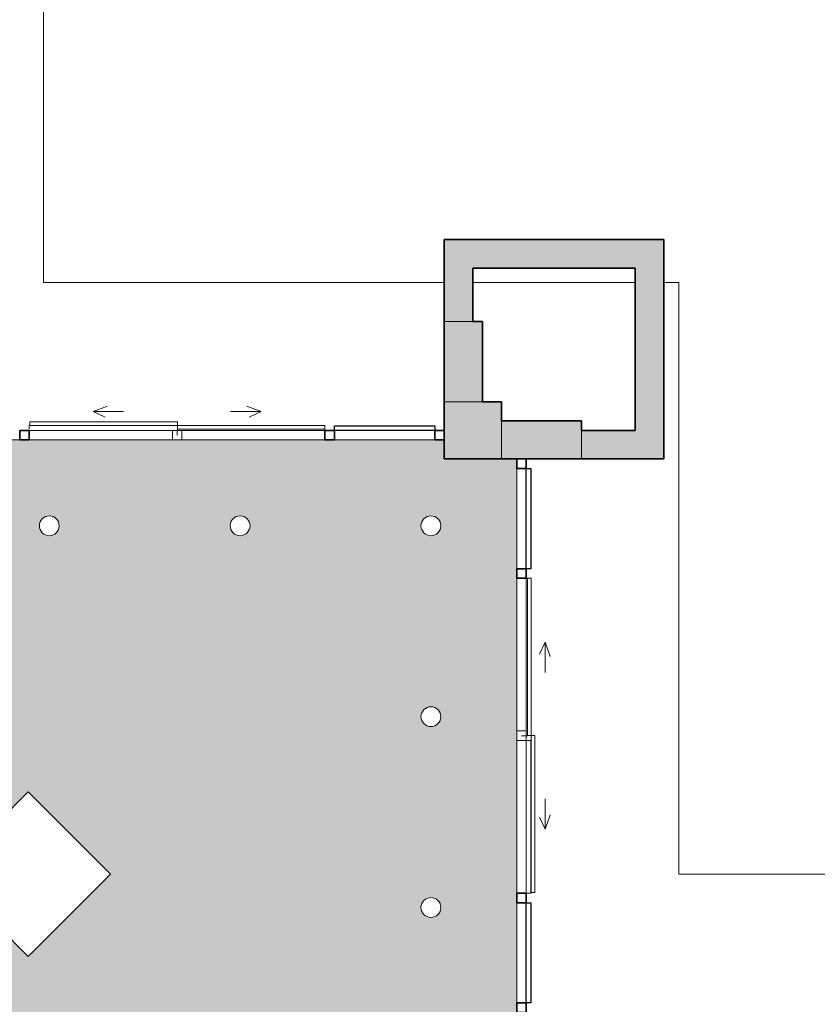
# Model space of a CAD drawing. Header units: metres. Extents: x -31 to 126, y -34 to 31.
# Tile 32 of 104: x -3.9 to 0.28, y 2.33 to 7.49. Entities that reach past the tile are written whole.
import ezdxf

# ---------------------------------------------------------------- set-up
doc = ezdxf.new("R2010")
doc.units = ezdxf.units.M
for name, color, linetype, lineweight in [('A-CLNG', 13, 'Continuous', 18), ('A-CLNG-PATT', 13, 'Continuous', 18), ('A-DOOR', 31, 'Continuous', 18), ('A-FLOR', 192, 'Continuous', 18), ('A-GLAZ-CURT', 52, 'Continuous', 18), ('A-GLAZ-CWMG', 51, 'Continuous', 18), ('A-WALL', 113, 'Continuous', 18), ('A-WALL-PATT', 111, 'Continuous', 35)]:
    doc.layers.add(name, color=color, linetype=linetype, lineweight=lineweight)

# ---------------------------------------------------------------- blocks, each defined once
blk = doc.blocks.new('Parede cortina com vidro duplo CORRER - _PORTA 3-1562657-PLANTA DE TETO E ACÚSTICO')
at = {"layer": 'A-DOOR'}
for p, q in [((-0.4405, 0.1235), (-0.3653, 0.1509)), ((-0.4405, 0.1235), (-0.377, 0.0939)), ((-0.2805, 0.1235), (-0.4405, 0.1235)), ((0.2805, 0.1235), (0.4405, 0.1235)), ((0.4405, 0.1235), (0.3653, 0.1509)), ((0.4405, 0.1235), (0.377, 0.0939)), ((-0.7718, 0.05), (-0.7718, 0.069)), ((-0.7718, 0.069), (0.0016, 0.069)), ((0.0016, 0.069), (0.0016, 0.05)), ((-0.775, 0.0309), (-0.775, 0.05)), ((-0.775, 0.0309), (-0.775, 0.05)), ((0.0016, 0.05), (-0.7718, 0.05)), ((0, 0.0309), (0, 0)), ((0.0016, 0.0309), (0.0016, 0.05)), ((0.0016, 0.05), (0.775, 0.05)), ((0.775, 0.0309), (0.0016, 0.0309)), ((0.775, 0.05), (0.775, 0.0309)), ((0.775, 0.0309), (0.775, 0.0155)), ((0.775, 0), (0.775, 0.0309))]:
    blk.add_line(p, q, dxfattribs=at)
blk = doc.blocks.new('Montante retangular - 50 x 150 mm-161494-PLANTA DE TETO E ACÚSTICO')
at = {"layer": 'A-GLAZ-CWMG', "lineweight": 35}
for p, q in [((0, 0.025), (-0.05, 0.025)), ((-0.05, 0.025), (-0.05, -0.025)), ((0, -0.025), (0, 0.025)), ((-0.05, -0.025), (0, -0.025))]:
    blk.add_line(p, q, dxfattribs=at)
blk = doc.blocks.new('Montante retangular - 50 x 150 mm-679204-PLANTA DE TETO E ACÚSTICO')
at = {"layer": 'A-GLAZ-CWMG'}
blk.add_line((-4.4273, 5.2854), (-3.9023, 5.2854), dxfattribs=at)
blk = doc.blocks.new('Montante retangular - 50 x 150 mm-679206-PLANTA DE TETO E ACÚSTICO')
at = {"layer": 'A-GLAZ-CWMG'}
for p, q in [((-3.8523, 5.3354), (-3.1023, 5.3354)), ((-3.1023, 5.2854), (-3.1023, 5.3354)), ((-3.8523, 5.2854), (-3.1023, 5.2854))]:
    blk.add_line(p, q, dxfattribs=at)
blk = doc.blocks.new('Montante retangular - 50 x 150 mm-161488-PLANTA DE TETO E ACÚSTICO')
at = {"layer": 'A-GLAZ-CWMG', "lineweight": 35}
for p, q in [((0.025, 0.025), (-0.025, 0.025)), ((-0.025, 0.025), (-0.025, -0.025)), ((0.025, -0.025), (0.025, 0.025)), ((-0.025, -0.025), (0.025, -0.025))]:
    blk.add_line(p, q, dxfattribs=at)
blk = doc.blocks.new('Painel do sistema - Envidraçado-679744-PLANTA DE TETO E ACÚSTICO')
at = {"layer": 'A-GLAZ-CURT', "lineweight": 25}
for p, q in [((-0.2625, -0.0495), (-0.2625, -0.0245)), ((-0.2625, -0.0245), (0.2625, -0.0245)), ((0.2625, -0.0495), (-0.2625, -0.0495)), ((0.2625, -0.0245), (0.2625, -0.0495))]:
    blk.add_line(p, q, dxfattribs=at)
blk = doc.blocks.new('Montante retangular - 50 x 150 mm-618080-PLANTA DE TETO E ACÚSTICO')
at = {"layer": 'A-GLAZ-CWMG', "lineweight": 35}
for p, q in [((0, 0.025), (-0.05, 0.025)), ((-0.05, 0.025), (-0.05, -0.025)), ((0, -0.025), (0, 0.025)), ((-0.05, -0.025), (0, -0.025))]:
    blk.add_line(p, q, dxfattribs=at)
blk = doc.blocks.new('Montante retangular - 50 x 150 mm-618083-PLANTA DE TETO E ACÚSTICO')
at = {"layer": 'A-GLAZ-CWMG', "lineweight": 35}
for p, q in [((-0.05, 0.025), (0, 0.025)), ((-0.05, -0.025), (-0.05, 0.025)), ((0, 0.025), (0, -0.025)), ((0, -0.025), (-0.05, -0.025))]:
    blk.add_line(p, q, dxfattribs=at)
blk = doc.blocks.new('Montante retangular - 50 x 150 mm-679740-PLANTA DE TETO E ACÚSTICO')
at = {"layer": 'A-GLAZ-CWMG'}
blk.add_line((-1.2973, 2.3354), (-1.2973, 2.8604), dxfattribs=at)
blk = doc.blocks.new('Montante retangular - 50 x 150 mm-618076-PLANTA DE TETO E ACÚSTICO')
at = {"layer": 'A-GLAZ-CWMG', "lineweight": 35}
for p, q in [((0.025, 0.025), (-0.025, 0.025)), ((-0.025, 0.025), (-0.025, -0.025)), ((0.025, -0.025), (0.025, 0.025)), ((-0.025, -0.025), (0.025, -0.025))]:
    blk.add_line(p, q, dxfattribs=at)
blk = doc.blocks.new('Painel do sistema - Envidraçado-679207-PLANTA DE TETO E ACÚSTICO')
at = {"layer": 'A-GLAZ-CURT', "lineweight": 25}
for p, q in [((-0.2625, 0.0245), (-0.2625, 0.0495)), ((-0.2625, 0.0495), (0.2625, 0.0495)), ((0.2625, 0.0245), (-0.2625, 0.0245)), ((0.2625, 0.0495), (0.2625, 0.0245))]:
    blk.add_line(p, q, dxfattribs=at)
blk = doc.blocks.new('Parede cortina com vidro duplo CORRER - _PORTA 4-1561964-PLANTA DE TETO E ACÚSTICO')
at = {"layer": 'A-DOOR'}
for p, q in [((0, -0.0309), (0, 0)), ((0.825, 0), (0.825, -0.0309)), ((-0.825, -0.0309), (-0.825, -0.05)), ((-0.825, -0.0309), (-0.825, -0.05)), ((0.0016, -0.05), (-0.8218, -0.05)), ((-0.8218, -0.05), (-0.8218, -0.069)), ((0.825, -0.0309), (0.0016, -0.0309)), ((0.0016, -0.0309), (0.0016, -0.05)), ((0.0016, -0.05), (0.825, -0.05)), ((0.0016, -0.069), (0.0016, -0.05)), ((0.825, -0.0309), (0.825, -0.0155)), ((0.825, -0.05), (0.825, -0.0309)), ((-0.8218, -0.069), (0.0016, -0.069)), ((-0.4905, -0.1235), (-0.427, -0.0939)), ((0.4905, -0.1235), (0.427, -0.0939)), ((-0.4905, -0.1235), (-0.4153, -0.1509)), ((-0.3305, -0.1235), (-0.4905, -0.1235)), ((0.3305, -0.1235), (0.4905, -0.1235)), ((0.4905, -0.1235), (0.4153, -0.1509))]:
    blk.add_line(p, q, dxfattribs=at)
blk = doc.blocks.new('Painel do sistema - Envidraçado-716940-PLANTA DE TETO E ACÚSTICO')
at = {"layer": 'A-GLAZ-CURT'}
for p, q in [((-0.4, -0.0495), (-0.4, -0.025)), ((-0.4, -0.0495), (0.4, -0.0495)), ((0.4, -0.025), (0.4, -0.0495))]:
    blk.add_line(p, q, dxfattribs=at)
blk = doc.blocks.new('Montante retangular - 50 x 150 mm-679800-PLANTA DE TETO E ACÚSTICO')
at = {"layer": 'A-GLAZ-CWMG'}
for p, q in [((-1.2473, 3.7104), (-1.2973, 3.7104)), ((-1.2973, 2.9104), (-1.2973, 3.7104)), ((-1.2473, 2.9104), (-1.2473, 3.7104))]:
    blk.add_line(p, q, dxfattribs=at)
blk = doc.blocks.new('Montante retangular - 50 x 150 mm-V1-PLANTA DE TETO E ACÚSTICO')
at = {"layer": 'A-GLAZ-CWMG'}
for p, q in [((-3.0523, 5.3354), (-3.0523, 5.2854)), ((-3.0523, 5.3354), (-2.3023, 5.3354)), ((-3.0523, 5.2854), (-2.3023, 5.2854))]:
    blk.add_line(p, q, dxfattribs=at)
blk = doc.blocks.new('Montante retangular - 50 x 150 mm-716930-PLANTA DE TETO E ACÚSTICO')
at = {"layer": 'A-GLAZ-CWMG'}
for p, q in [((0.025, 0.025), (-0.025, 0.025)), ((-0.025, 0.025), (-0.025, -0.025)), ((0.025, -0.025), (0.025, 0.025)), ((-0.025, -0.025), (0.025, -0.025))]:
    blk.add_line(p, q, dxfattribs=at)
blk = doc.blocks.new('Montante retangular - 50 x 150 mm-V2-PLANTA DE TETO E ACÚSTICO')
at = {"layer": 'A-GLAZ-CWMG'}
for p, q in [((-1.2973, 3.7604), (-1.2973, 4.5604)), ((-1.2473, 3.7604), (-1.2473, 4.5604)), ((-1.2973, 3.7604), (-1.2473, 3.7604))]:
    blk.add_line(p, q, dxfattribs=at)
blk = doc.blocks.new('Montante retangular - 50 x 150 mm-716936-PLANTA DE TETO E ACÚSTICO')
at = {"layer": 'A-GLAZ-CWMG'}
for p, q in [((0.025, 0.025), (-0.025, 0.025)), ((-0.025, 0.025), (-0.025, -0.025)), ((0.025, -0.025), (0.025, 0.025)), ((-0.025, -0.025), (0.025, -0.025))]:
    blk.add_line(p, q, dxfattribs=at)

msp = doc.modelspace()

# ---------------------------------------------------------------- hatches: boundary and pattern name
at = {"layer": 'A-CLNG-PATT'}
h = msp.add_hatch(color=256, dxfattribs=at)
h.paths.add_polyline_path([(-5.7473, -12.4746), (-3.3373, -12.4746), (-3.3373, -9.5146), (-8.7973, -9.5146), (-8.7973, -12.4746), (-6.6398, -12.4746)], flags=0)
h.paths.add_polyline_path([(-8.5625, -12.2486), (-8.5625, -9.7486), (-3.5625, -9.7486), (-3.5625, -12.2486), (-7.1923, -12.2486)], flags=0)
h.paths.add_polyline_path([(14.4318, -11.3146), (22.7127, -11.3146), (22.7127, 0.0754), (-1.7364, 0.0754), (-2.8767, 1.1243), (-3.661, 0.2716), (-3.661, -2.0082), (-4.9156, -3.3939), (-6.4723, -1.9845), (-9.8829, -5.7511), (-9.8829, -9.3146), (-8.7973, -9.3146), (-8.7973, -9.3646), (-3.1873, -9.3646), (-3.1873, -11.3146), (-0.7273, -11.3146), (-0.7273, -10.6269), (-2.4873, -10.6269), (-2.4873, -8.7646), (-6.8628, -8.7646), (-6.8628, -3.7481), (-2.4835, -3.7481), (-2.4835, -0.6269), (21.8827, -0.6269), (21.8827, -10.6269), (-0.5773, -10.6269), (-0.5773, -11.3146), (10.9199, -11.3146)], flags=0)
h.paths.add_polyline_path([(-7.1543, -8.3481), (-7.1677, -8.3463), (-7.1803, -8.3411), (-7.1911, -8.3329), (-7.1993, -8.3221), (-7.2045, -8.3095), (-7.2063, -8.2961), (-7.2045, -8.2826), (-7.1993, -8.2701), (-7.1911, -8.2593), (-7.1803, -8.2511), (-7.1677, -8.2459), (-7.1543, -8.2441), (-7.1408, -8.2459), (-7.1283, -8.2511), (-7.1175, -8.2593), (-7.1092, -8.2701), (-7.1041, -8.2826), (-7.1023, -8.2961), (-7.1041, -8.3095), (-7.1092, -8.3221), (-7.1175, -8.3329), (-7.1283, -8.3411), (-7.1408, -8.3463)], flags=0)
h.paths.add_polyline_path([(-9.3993, -8.3281), (-9.4127, -8.3263), (-9.4253, -8.3211), (-9.4361, -8.3129), (-9.4443, -8.3021), (-9.4495, -8.2895), (-9.4513, -8.2761), (-9.4495, -8.2626), (-9.4443, -8.2501), (-9.4361, -8.2393), (-9.4253, -8.2311), (-9.4127, -8.2259), (-9.3993, -8.2241), (-9.3858, -8.2259), (-9.3733, -8.2311), (-9.3625, -8.2393), (-9.3542, -8.2501), (-9.3491, -8.2626), (-9.3473, -8.2761), (-9.3491, -8.2895), (-9.3542, -8.3021), (-9.3625, -8.3129), (-9.3733, -8.3211), (-9.3858, -8.3263)], flags=0)
h.paths.add_polyline_path([(-7.1543, -6.5448), (-7.1677, -6.543), (-7.1803, -6.5378), (-7.1911, -6.5296), (-7.1993, -6.5188), (-7.2045, -6.5063), (-7.2063, -6.4928), (-7.2045, -6.4793), (-7.1993, -6.4668), (-7.1911, -6.456), (-7.1803, -6.4478), (-7.1677, -6.4426), (-7.1543, -6.4408), (-7.1408, -6.4426), (-7.1283, -6.4478), (-7.1175, -6.456), (-7.1092, -6.4668), (-7.1041, -6.4793), (-7.1023, -6.4928), (-7.1041, -6.5063), (-7.1092, -6.5188), (-7.1184, -6.5302), (-7.1283, -6.5378), (-7.1408, -6.543)], flags=0)
h.paths.add_polyline_path([(-9.3993, -6.5248), (-9.4127, -6.523), (-9.4253, -6.5178), (-9.4363, -6.5093), (-9.4443, -6.4988), (-9.4495, -6.4863), (-9.4513, -6.4728), (-9.4495, -6.4593), (-9.4443, -6.4468), (-9.4361, -6.436), (-9.4253, -6.4278), (-9.4127, -6.4226), (-9.3993, -6.4208), (-9.3858, -6.4226), (-9.3733, -6.4278), (-9.3625, -6.436), (-9.3542, -6.4468), (-9.3491, -6.4593), (-9.3473, -6.4728), (-9.3491, -6.4863), (-9.3542, -6.4988), (-9.3625, -6.5096), (-9.3756, -6.5188), (-9.3858, -6.523)], flags=0)
h.paths.add_polyline_path([(-8.9615, -5.3814), (-8.9749, -5.3796), (-8.9875, -5.3744), (-8.9983, -5.3662), (-9.0065, -5.3554), (-9.0117, -5.3429), (-9.0135, -5.3294), (-9.0117, -5.3159), (-9.0065, -5.3034), (-8.9983, -5.2926), (-8.9875, -5.2844), (-8.9749, -5.2792), (-8.9615, -5.2774), (-8.948, -5.2792), (-8.9355, -5.2844), (-8.9247, -5.2926), (-8.9165, -5.3034), (-8.9113, -5.3159), (-8.9095, -5.3294), (-8.9113, -5.3429), (-8.9165, -5.3554), (-8.9247, -5.3662), (-8.9355, -5.3744), (-8.948, -5.3796)], flags=0)
h.paths.add_polyline_path([(-8.1559, -4.4917), (-8.1693, -4.4899), (-8.1819, -4.4847), (-8.1927, -4.4764), (-8.2009, -4.4657), (-8.2061, -4.4531), (-8.2079, -4.4397), (-8.2061, -4.4262), (-8.2009, -4.4137), (-8.1927, -4.4029), (-8.1819, -4.3946), (-8.1693, -4.3894), (-8.1559, -4.3877), (-8.1424, -4.3894), (-8.1299, -4.3946), (-8.1191, -4.4029), (-8.1109, -4.4137), (-8.1057, -4.4262), (-8.1039, -4.4397), (-8.1057, -4.4531), (-8.1109, -4.4657), (-8.1191, -4.4764), (-8.1299, -4.4847), (-8.1424, -4.4899)], flags=0)
h.paths.add_polyline_path([(-7.3505, -3.6021), (-7.364, -3.6003), (-7.3765, -3.5951), (-7.3873, -3.5869), (-7.3955, -3.5761), (-7.4007, -3.5635), (-7.4025, -3.5501), (-7.4007, -3.5366), (-7.3955, -3.5241), (-7.3873, -3.5133), (-7.3765, -3.505), (-7.364, -3.4999), (-7.3505, -3.4981), (-7.337, -3.4999), (-7.3245, -3.505), (-7.3137, -3.5133), (-7.3055, -3.5241), (-7.3003, -3.5366), (-7.2985, -3.5501), (-7.3003, -3.5635), (-7.3055, -3.5761), (-7.3137, -3.5869), (-7.3245, -3.5951), (-7.337, -3.6003)], flags=0)
h.paths.add_polyline_path([(-5.6556, -3.518), (-5.669, -3.5162), (-5.6816, -3.511), (-5.6923, -3.5027), (-5.7006, -3.492), (-5.7058, -3.4794), (-5.7076, -3.466), (-5.7058, -3.4525), (-5.7006, -3.44), (-5.6923, -3.4292), (-5.6816, -3.4209), (-5.669, -3.4157), (-5.6556, -3.414), (-5.6421, -3.4157), (-5.6296, -3.4209), (-5.6188, -3.4292), (-5.6105, -3.44), (-5.6053, -3.4525), (-5.6036, -3.466), (-5.6063, -3.4816), (-5.6105, -3.492), (-5.6188, -3.5027), (-5.6296, -3.511), (-5.6421, -3.5162)], flags=0)
h.paths.add_polyline_path([(-4.4243, -3.4248), (-4.4377, -3.423), (-4.4503, -3.4178), (-4.461, -3.4095), (-4.4693, -3.3988), (-4.4747, -3.385), (-4.4763, -3.3728), (-4.4745, -3.3593), (-4.4693, -3.3468), (-4.461, -3.336), (-4.4503, -3.3277), (-4.4377, -3.3225), (-4.4243, -3.3208), (-4.4108, -3.3225), (-4.3983, -3.3277), (-4.3875, -3.336), (-4.3792, -3.3468), (-4.374, -3.3593), (-4.3723, -3.3728), (-4.374, -3.3862), (-4.3792, -3.3988), (-4.3875, -3.4095), (-4.3983, -3.4178), (-4.4108, -3.423)], flags=0)
h.paths.add_polyline_path([(-6.5451, -2.7125), (-6.5586, -2.7107), (-6.5711, -2.7055), (-6.5819, -2.6973), (-6.5901, -2.6865), (-6.5953, -2.674), (-6.5971, -2.6605), (-6.5953, -2.6471), (-6.5901, -2.6345), (-6.5819, -2.6237), (-6.5711, -2.6155), (-6.5586, -2.6103), (-6.5451, -2.6085), (-6.5316, -2.6103), (-6.5191, -2.6155), (-6.5083, -2.6237), (-6.5001, -2.6345), (-6.4949, -2.6471), (-6.4931, -2.6605), (-6.4949, -2.674), (-6.5001, -2.6865), (-6.5083, -2.6973), (-6.5191, -2.7055), (-6.5316, -2.7107)], flags=0)
h.paths.add_polyline_path([(-3.6188, -2.5352), (-3.6323, -2.5335), (-3.6448, -2.5283), (-3.6556, -2.52), (-3.6639, -2.5092), (-3.6691, -2.4967), (-3.6708, -2.4832), (-3.6691, -2.4698), (-3.6639, -2.4572), (-3.6556, -2.4465), (-3.6448, -2.4382), (-3.6323, -2.433), (-3.6188, -2.4312), (-3.6054, -2.433), (-3.5928, -2.4382), (-3.5821, -2.4465), (-3.5738, -2.4572), (-3.5686, -2.4698), (-3.5669, -2.4836), (-3.5686, -2.4967), (-3.5738, -2.5092), (-3.5821, -2.52), (-3.5928, -2.5283), (-3.6054, -2.5335)], flags=0)
h.paths.add_polyline_path([(-1.6773, 5.1854), (-1.6773, 5.1854), (-1.6953, 5.1347)], flags=0)
h.paths.add_polyline_path([(-3.8445, 0.3946), (-2.2232, 2.1572), (-2.2311, 2.1645), (-2.1295, 2.2749), (-1.4886, 1.6854), (-1.2973, 1.6854), (-1.2973, 5.1854), (-1.6773, 5.1854), (-1.6773, 5.2854), (-4.4773, 5.2854), (-4.4773, 5.1154), (-5.0773, 5.1154), (-5.0773, 4.875), (-4.8514, 4.6492), (-6.3807, 2.9308), (-3.9554, 0.5054), (-3.8609, 0.5054), (-3.8609, 0.411)], flags=0)
h.paths.add_polyline_path([(-3.9805, 0.8644), (-3.9954, 0.8663), (-4.0067, 0.8706), (-4.0177, 0.8785), (-4.0263, 0.889), (-4.0318, 0.9014), (-4.034, 0.9148), (-4.0318, 0.9304), (-4.0263, 0.9431), (-4.0198, 0.952), (-4.0093, 0.9606), (-3.9969, 0.9661), (-3.9835, 0.9683), (-3.97, 0.9669), (-3.9573, 0.9621), (-3.9463, 0.9542), (-3.9378, 0.9436), (-3.9322, 0.9313), (-3.93, 0.9179), (-3.9314, 0.9044), (-3.9381, 0.889), (-3.9442, 0.8807), (-3.9547, 0.8721), (-3.9671, 0.8665), (-3.972, 0.8657)], flags=0)
h.paths.add_polyline_path([(-4.6146, 1.4984), (-4.6281, 1.4998), (-4.6408, 1.5046), (-4.6518, 1.5126), (-4.6603, 1.5231), (-4.6659, 1.5355), (-4.6681, 1.5489), (-4.6659, 1.5645), (-4.6603, 1.5772), (-4.6518, 1.5878), (-4.6434, 1.5947), (-4.631, 1.6002), (-4.6176, 1.6024), (-4.6041, 1.601), (-4.5914, 1.5962), (-4.5804, 1.5882), (-4.5718, 1.5777), (-4.5663, 1.5653), (-4.5641, 1.5519), (-4.5663, 1.5364), (-4.5718, 1.5236), (-4.5804, 1.513), (-4.5888, 1.5062), (-4.6012, 1.5006), (-4.606, 1.4998)], flags=0)
h.paths.add_polyline_path([(-5.251, 2.1348), (-5.2645, 2.1362), (-5.2772, 2.141), (-5.2882, 2.149), (-5.2967, 2.1595), (-5.3023, 2.1719), (-5.3045, 2.1853), (-5.3023, 2.2009), (-5.2967, 2.2136), (-5.2882, 2.2242), (-5.2798, 2.2311), (-5.2674, 2.2366), (-5.254, 2.2388), (-5.2405, 2.2374), (-5.2278, 2.2326), (-5.2168, 2.2246), (-5.2082, 2.2141), (-5.2027, 2.2017), (-5.2005, 2.1883), (-5.2027, 2.1728), (-5.2082, 2.16), (-5.2168, 2.1494), (-5.2278, 2.1414), (-5.2405, 2.1365), (-5.2424, 2.1362)], flags=0)
h.paths.add_polyline_path([(-3.8574, 2.5792), (-4.2885, 3.0102), (-3.8574, 3.4413), (-3.4264, 3.0102), (-3.7769, 2.6597)], flags=0)
h.paths.add_polyline_path([(-5.8874, 2.7712), (-5.9009, 2.7726), (-5.9135, 2.7774), (-5.9246, 2.7854), (-5.9341, 2.798), (-5.9391, 2.811), (-5.9409, 2.8217), (-5.9387, 2.8373), (-5.9331, 2.85), (-5.9246, 2.8606), (-5.9135, 2.8686), (-5.9038, 2.873), (-5.8904, 2.8752), (-5.8769, 2.8738), (-5.8642, 2.869), (-5.8532, 2.861), (-5.8446, 2.8505), (-5.8391, 2.8381), (-5.8371, 2.8226), (-5.8391, 2.8091), (-5.8431, 2.7985), (-5.8532, 2.7858), (-5.8642, 2.7778), (-5.8769, 2.7729), (-5.8788, 2.7726)], flags=0)
h.paths.add_polyline_path([(-1.7473, 2.7834), (-1.7607, 2.7852), (-1.7733, 2.7904), (-1.784, 2.7986), (-1.7923, 2.8094), (-1.7975, 2.822), (-1.7993, 2.8354), (-1.7975, 2.8489), (-1.7923, 2.8614), (-1.784, 2.8722), (-1.7733, 2.8804), (-1.7607, 2.8856), (-1.7473, 2.8874), (-1.7338, 2.8856), (-1.7213, 2.8804), (-1.7105, 2.8722), (-1.7022, 2.8614), (-1.697, 2.8489), (-1.6953, 2.8354), (-1.697, 2.822), (-1.7022, 2.8094), (-1.7105, 2.7986), (-1.7213, 2.7904), (-1.7338, 2.7852)], flags=0)
h.paths.add_polyline_path([(-1.7473, 3.7834), (-1.7607, 3.7852), (-1.7733, 3.7904), (-1.784, 3.7986), (-1.7923, 3.8094), (-1.7975, 3.822), (-1.7993, 3.8354), (-1.7975, 3.8489), (-1.7923, 3.8614), (-1.784, 3.8722), (-1.7733, 3.8804), (-1.7607, 3.8856), (-1.7473, 3.8874), (-1.7338, 3.8856), (-1.7213, 3.8804), (-1.7105, 3.8722), (-1.7022, 3.8614), (-1.697, 3.8489), (-1.6953, 3.8354), (-1.697, 3.822), (-1.7022, 3.8094), (-1.7105, 3.7986), (-1.7213, 3.7904), (-1.7338, 3.7852)], flags=0)
h.paths.add_polyline_path([(-1.7473, 4.7834), (-1.7607, 4.7852), (-1.7733, 4.7904), (-1.784, 4.7986), (-1.7923, 4.8094), (-1.7975, 4.822), (-1.7993, 4.8354), (-1.7975, 4.8489), (-1.7923, 4.8614), (-1.784, 4.8722), (-1.7733, 4.8804), (-1.7607, 4.8856), (-1.7473, 4.8874), (-1.7338, 4.8856), (-1.7213, 4.8804), (-1.7105, 4.8722), (-1.7022, 4.8614), (-1.697, 4.8489), (-1.6953, 4.8354), (-1.697, 4.822), (-1.7022, 4.8094), (-1.7105, 4.7986), (-1.7239, 4.7893), (-1.7338, 4.7852)], flags=0)
h.paths.add_polyline_path([(-2.7473, 4.7834), (-2.7607, 4.7852), (-2.7733, 4.7904), (-2.784, 4.7986), (-2.7923, 4.8094), (-2.7975, 4.822), (-2.7993, 4.8354), (-2.7975, 4.8489), (-2.7923, 4.8614), (-2.784, 4.8722), (-2.7733, 4.8804), (-2.7607, 4.8856), (-2.7473, 4.8874), (-2.7338, 4.8856), (-2.7213, 4.8804), (-2.7105, 4.8722), (-2.7022, 4.8614), (-2.697, 4.8489), (-2.6953, 4.8354), (-2.697, 4.822), (-2.7022, 4.8094), (-2.7105, 4.7986), (-2.7213, 4.7904), (-2.7338, 4.7852)], flags=0)
h.paths.add_polyline_path([(-3.7473, 4.7834), (-3.7607, 4.7852), (-3.7733, 4.7904), (-3.784, 4.7986), (-3.7923, 4.8094), (-3.7975, 4.822), (-3.7993, 4.8354), (-3.7975, 4.8489), (-3.7923, 4.8614), (-3.784, 4.8722), (-3.7733, 4.8804), (-3.7607, 4.8856), (-3.7473, 4.8874), (-3.7338, 4.8856), (-3.7213, 4.8804), (-3.7105, 4.8722), (-3.7022, 4.8614), (-3.697, 4.8489), (-3.6953, 4.8354), (-3.697, 4.822), (-3.7022, 4.8094), (-3.7105, 4.7986), (-3.7213, 4.7904), (-3.7338, 4.7852)], flags=0)
at = {"layer": 'A-WALL-PATT', "lineweight": 18}
for points in [[(-1.6773, 6.1854), (-0.6773, 6.1854), (-0.6773, 6.3354), (-1.6773, 6.3354)], [(-0.5273, 5.3354), (-0.5273, 6.3354), (-0.6773, 6.3354), (-0.6773, 5.3354)], [(-1.6773, 5.9054), (-1.5273, 5.9054), (-1.5273, 6.1854), (-1.6773, 6.1854), (-1.6773, 6.1104)], [(-1.4773, 5.4854), (-1.4773, 5.9054), (-1.6773, 5.9054), (-1.6773, 5.4854)], [(-1.3773, 5.1854), (-1.3773, 5.4854), (-1.6773, 5.4854), (-1.6773, 5.1854), (-1.4773, 5.1854)], [(-1.3719, 5.1854), (-0.9573, 5.1854), (-0.9573, 5.3854), (-1.3773, 5.3854), (-1.3773, 5.1854)], [(-0.6773, 5.1854), (-0.5273, 5.1854), (-0.5273, 5.3354), (-0.9573, 5.3354), (-0.9573, 5.1854), (-0.8773, 5.1854)]]:
    msp.add_hatch(color=256, dxfattribs=at).paths.add_polyline_path(points, flags=0)

# ---------------------------------------------------------------- linework, layer by layer
at = {"layer": 'A-CLNG'}
for p, q in [((-3.8574, 3.4413), (-4.2885, 3.0102)), ((-3.4264, 3.0102), (-3.8574, 3.4413)), ((-4.2885, 3.0102), (-3.8574, 2.5792)), ((-3.8574, 2.5792), (-3.4264, 3.0102))]:
    msp.add_line(p, q, dxfattribs=at)
for centre, start, end in [((-3.7473, 4.8354), 0, 180), ((-2.7473, 4.8354), 0, 180), ((-1.7473, 4.8354), 0, 180), ((-3.7473, 4.8354), 180, 360), ((-2.7473, 4.8354), 180, 360), ((-1.7473, 4.8354), 180, 360), ((-1.7473, 3.8354), 0, 180), ((-1.7473, 3.8354), 180, 360), ((-1.7473, 2.8354), 0, 180), ((-1.7473, 2.8354), 180, 360)]:
    msp.add_arc(centre, 0.052, start, end, dxfattribs=at)
at = {"layer": 'A-FLOR'}
for p, q in [((-3.7773, 6.1104), (-3.7773, 30.7343)), ((-1.6773, 6.1104), (-3.7773, 6.1104)), ((-0.6773, 6.1104), (-1.5273, 6.1104)), ((-0.4473, 6.1104), (-0.5273, 6.1104)), ((-0.4473, 3.0104), (-0.4473, 6.1104)), ((24.9676, 3.0104), (-0.4473, 3.0104))]:
    msp.add_line(p, q, dxfattribs=at)
at = {"layer": 'A-WALL', "lineweight": 35}
for p, q in [((-1.6773, 6.3354), (-0.5273, 6.3354)), ((-1.6773, 5.1854), (-1.6773, 6.3354)), ((-0.5273, 6.3354), (-0.5273, 5.1854)), ((-0.6773, 6.1854), (-1.5273, 6.1854)), ((-1.5273, 6.1854), (-1.5273, 5.9054)), ((-0.6773, 5.3354), (-0.6773, 6.1854)), ((-1.5273, 5.9054), (-1.4773, 5.9054)), ((-1.4773, 5.9054), (-1.4773, 5.4854)), ((-1.4773, 5.4854), (-1.3773, 5.4854)), ((-1.3773, 5.4854), (-1.3773, 5.3854)), ((-1.3773, 5.3854), (-0.9573, 5.3854)), ((-0.9573, 5.3854), (-0.9573, 5.3354)), ((-0.9573, 5.3354), (-0.6773, 5.3354)), ((-0.5273, 5.1854), (-1.6773, 5.1854))]:
    msp.add_line(p, q, dxfattribs=at)
at = {"layer": 'A-WALL'}
for p, q in [((-1.5273, 5.9054), (-1.6773, 5.9054)), ((-1.6773, 5.4854), (-1.4773, 5.4854)), ((-1.3773, 5.1854), (-1.3773, 5.3854)), ((-0.9573, 5.1854), (-0.9573, 5.3354))]:
    msp.add_line(p, q, dxfattribs=at)

# ---------------------------------------------------------------- block references
at = {"layer": 'A-DOOR'}
msp.add_blockref('Parede cortina com vidro duplo CORRER - _PORTA 3-1562657-PLANTA DE TETO E ACÚSTICO', (-3.0773, 5.3104), dxfattribs=at)
at = {"layer": 'A-DOOR', "rotation": 89.99999999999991}
msp.add_blockref('Parede cortina com vidro duplo CORRER - _PORTA 4-1561964-PLANTA DE TETO E ACÚSTICO', (-1.2723, 3.7354), dxfattribs=at)
at = {"layer": 'A-GLAZ-CURT'}
msp.add_blockref('Painel do sistema - Envidraçado-679207-PLANTA DE TETO E ACÚSTICO', (-1.9898, 5.3104), dxfattribs=at)
at = {"layer": 'A-GLAZ-CURT', "rotation": 89.99999999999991}
for name, p in [('Painel do sistema - Envidraçado-679744-PLANTA DE TETO E ACÚSTICO', (-1.2723, 4.8729)), ('Painel do sistema - Envidraçado-716940-PLANTA DE TETO E ACÚSTICO', (-1.2723, 3.3104)), ('Painel do sistema - Envidraçado-679744-PLANTA DE TETO E ACÚSTICO', (-1.2723, 2.5979))]:
    msp.add_blockref(name, p, dxfattribs=at)
at = {"layer": 'A-GLAZ-CWMG', "extrusion": (0, 0, -1)}
for name, p, rotation in [('Montante retangular - 50 x 150 mm-161488-PLANTA DE TETO E ACÚSTICO', (3.8773, 5.3104), 180), ('Montante retangular - 50 x 150 mm-716930-PLANTA DE TETO E ACÚSTICO', (3.0773, 5.3104), 180), ('Montante retangular - 50 x 150 mm-161488-PLANTA DE TETO E ACÚSTICO', (2.2773, 5.3104), 180), ('Montante retangular - 50 x 150 mm-161494-PLANTA DE TETO E ACÚSTICO', (1.6773, 5.3104), 180), ('Montante retangular - 50 x 150 mm-618080-PLANTA DE TETO E ACÚSTICO', (1.2723, 5.1854), 90.00000000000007), ('Montante retangular - 50 x 150 mm-618076-PLANTA DE TETO E ACÚSTICO', (1.2723, 4.5854), 90.00000000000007), ('Montante retangular - 50 x 150 mm-716936-PLANTA DE TETO E ACÚSTICO', (1.2723, 3.7354), 90.00000000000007), ('Montante retangular - 50 x 150 mm-618076-PLANTA DE TETO E ACÚSTICO', (1.2723, 2.8854), 90.00000000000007)]:
    msp.add_blockref(name, p, dxfattribs=dict(at, rotation=rotation))
at = {"layer": 'A-GLAZ-CWMG'}
for name, p in [('Montante retangular - 50 x 150 mm-679206-PLANTA DE TETO E ACÚSTICO', (0, 0)), ('Montante retangular - 50 x 150 mm-V1-PLANTA DE TETO E ACÚSTICO', (0, 0)), ('Montante retangular - 50 x 150 mm-679204-PLANTA DE TETO E ACÚSTICO', (0, 0)), ('Montante retangular - 50 x 150 mm-679204-PLANTA DE TETO E ACÚSTICO', (2.175, 0)), ('Montante retangular - 50 x 150 mm-679740-PLANTA DE TETO E ACÚSTICO', (0, 2.275)), ('Montante retangular - 50 x 150 mm-V2-PLANTA DE TETO E ACÚSTICO', (0, 0)), ('Montante retangular - 50 x 150 mm-679800-PLANTA DE TETO E ACÚSTICO', (0, 0)), ('Montante retangular - 50 x 150 mm-679740-PLANTA DE TETO E ACÚSTICO', (0, 0))]:
    msp.add_blockref(name, p, dxfattribs=at)
at = {"layer": 'A-GLAZ-CWMG', "rotation": 269.9999999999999}
msp.add_blockref('Montante retangular - 50 x 150 mm-618083-PLANTA DE TETO E ACÚSTICO', (-1.2723, 2.2854), dxfattribs=at)

doc.saveas('drawing.dxf')
